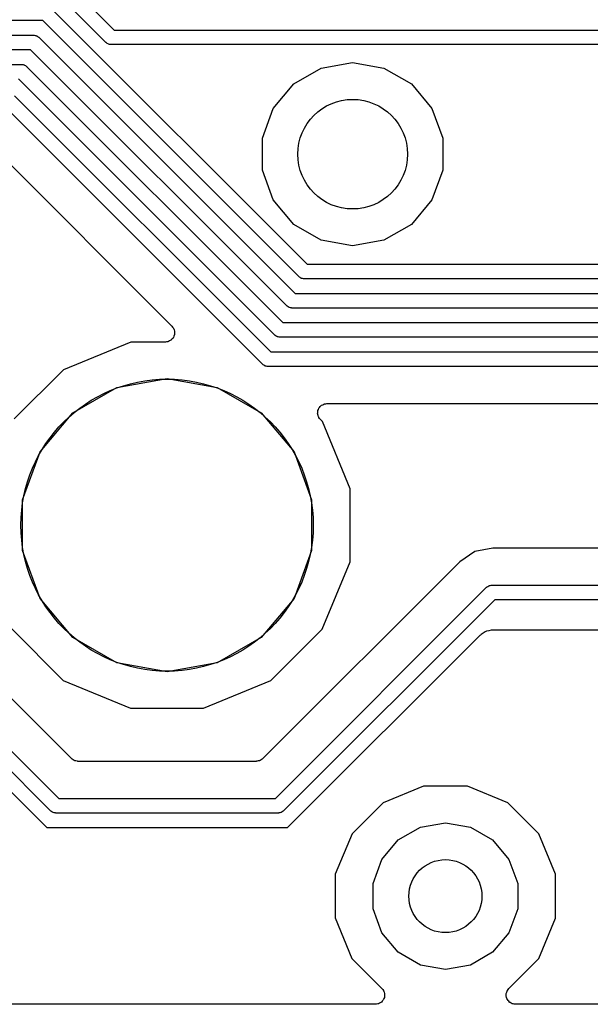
# Model space of a CAD drawing. Extents: x 88 to 361, y -189 to -115.
# Tile 12 of 36: x 169.43 to 177.24, y -187.54 to -174.05. Entities that reach past the tile are written whole.
import ezdxf

# ---------------------------------------------------------------- set-up
doc = ezdxf.new("R2010")
doc.units = 0
doc.header["$MEASUREMENT"] = 0
doc.layers.add('BLACK', color=7, linetype='CONTINUOUS')

msp = doc.modelspace()

# ---------------------------------------------------------------- linework, layer by layer
at = {"layer": 'Black'}
for p, q in [((170.024, -173.494), (170.725, -174.195)), ((170.613, -174.365), (169.912, -173.665)), ((169.859, -173.894), (173.366, -177.402)), ((169.747, -174.065), (164.171, -174.065)), ((173.254, -177.572), (169.747, -174.065)), ((164.295, -174.265), (169.622, -174.265)), ((169.622, -174.265), (169.627, -174.265)), ((169.627, -174.265), (169.631, -174.265)), ((169.631, -174.265), (169.644, -174.268)), ((169.644, -174.268), (169.657, -174.271)), ((169.657, -174.271), (169.66, -174.273)), ((169.66, -174.273), (169.665, -174.274)), ((169.665, -174.274), (169.675, -174.282)), ((169.675, -174.282), (169.687, -174.288)), ((169.687, -174.288), (169.689, -174.291)), ((169.689, -174.291), (169.693, -174.294)), ((169.693, -174.294), (173.201, -177.802)), ((170.725, -174.195), (181.06, -174.195)), ((170.617, -174.368), (170.613, -174.365)), ((170.62, -174.371), (170.617, -174.368)), ((170.631, -174.378), (170.62, -174.371)), ((170.642, -174.385), (170.631, -174.378)), ((170.646, -174.387), (170.642, -174.385)), ((170.65, -174.389), (170.646, -174.387)), ((170.662, -174.391), (170.65, -174.389)), ((170.675, -174.394), (170.662, -174.391)), ((170.679, -174.394), (170.675, -174.394)), ((170.684, -174.395), (170.679, -174.394)), ((181.018, -174.395), (170.684, -174.395)), ((169.581, -174.465), (164.337, -174.465)), ((173.089, -177.972), (169.581, -174.465)), ((164.461, -174.665), (169.457, -174.665)), ((169.457, -174.665), (169.461, -174.666)), ((169.461, -174.666), (169.465, -174.665)), ((169.465, -174.665), (169.478, -174.669)), ((169.478, -174.669), (169.491, -174.671)), ((169.491, -174.671), (169.495, -174.673)), ((169.495, -174.673), (169.499, -174.674)), ((169.499, -174.674), (169.51, -174.682)), ((169.51, -174.682), (169.521, -174.688)), ((169.521, -174.688), (169.524, -174.692)), ((169.524, -174.692), (169.527, -174.694)), ((169.527, -174.694), (173.035, -178.202)), ((173.184, -174.934), (173.561, -174.716)), ((173.561, -174.716), (173.99, -174.641)), ((173.99, -174.641), (174.419, -174.716)), ((174.419, -174.716), (174.796, -174.934)), ((172.923, -178.372), (169.415, -174.865)), ((172.904, -175.268), (173.184, -174.934)), ((174.796, -174.934), (175.076, -175.268)), ((169.362, -175.094), (172.869, -178.602)), ((172.757, -178.772), (169.25, -175.265)), ((172.755, -175.677), (172.904, -175.268)), ((175.076, -175.268), (175.225, -175.677)), ((169.076, -175.81), (171.517, -178.25)), ((172.755, -176.113), (172.755, -175.677)), ((175.225, -175.677), (175.225, -176.113)), ((172.904, -176.522), (172.755, -176.113)), ((175.225, -176.113), (175.076, -176.522)), ((173.184, -176.856), (172.904, -176.522)), ((175.076, -176.522), (174.796, -176.856)), ((173.561, -177.074), (173.184, -176.856)), ((174.796, -176.856), (174.419, -177.074)), ((173.99, -177.149), (173.561, -177.074)), ((174.419, -177.074), (173.99, -177.149)), ((173.366, -177.402), (178.082, -177.402)), ((173.258, -177.575), (173.254, -177.572)), ((173.261, -177.578), (173.258, -177.575)), ((173.272, -177.585), (173.261, -177.578)), ((173.283, -177.592), (173.272, -177.585)), ((173.287, -177.593), (173.283, -177.592)), ((173.291, -177.596), (173.287, -177.593)), ((173.304, -177.598), (173.291, -177.596)), ((173.316, -177.601), (173.304, -177.598)), ((173.321, -177.601), (173.316, -177.601)), ((173.325, -177.602), (173.321, -177.601)), ((178.044, -177.602), (173.325, -177.602)), ((173.201, -177.802), (177.916, -177.802)), ((173.092, -177.975), (173.089, -177.972)), ((173.095, -177.978), (173.092, -177.975)), ((173.106, -177.985), (173.095, -177.978)), ((173.117, -177.992), (173.106, -177.985)), ((173.121, -177.993), (173.117, -177.992)), ((173.125, -177.996), (173.121, -177.993)), ((173.138, -177.998), (173.125, -177.996)), ((173.151, -178.001), (173.138, -177.998)), ((173.155, -178.001), (173.151, -178.001)), ((173.159, -178.002), (173.155, -178.001)), ((177.878, -178.002), (173.159, -178.002)), ((173.035, -178.202), (177.75, -178.202)), ((171.517, -178.25), (171.526, -178.264)), ((171.526, -178.264), (171.537, -178.277)), ((171.537, -178.277), (171.539, -178.282)), ((171.539, -178.282), (171.542, -178.286)), ((171.542, -178.286), (171.546, -178.302)), ((171.549, -178.373), (171.542, -178.388)), ((171.546, -178.302), (171.552, -178.318)), ((171.55, -178.367), (171.549, -178.373)), ((171.552, -178.362), (171.55, -178.367)), ((171.552, -178.318), (171.552, -178.324)), ((171.552, -178.324), (171.553, -178.329)), ((171.553, -178.329), (171.552, -178.345)), ((171.552, -178.345), (171.552, -178.362)), ((172.927, -178.375), (172.923, -178.372)), ((170.953, -178.467), (170.031, -178.848)), ((171.427, -178.467), (170.953, -178.467)), ((171.443, -178.464), (171.427, -178.467)), ((171.46, -178.463), (171.443, -178.464)), ((171.465, -178.46), (171.46, -178.463)), ((171.47, -178.459), (171.465, -178.46)), ((171.485, -178.451), (171.47, -178.459)), ((171.5, -178.444), (171.485, -178.451)), ((171.504, -178.44), (171.5, -178.444)), ((171.508, -178.437), (171.504, -178.44)), ((171.519, -178.425), (171.508, -178.437)), ((171.531, -178.413), (171.519, -178.425)), ((171.533, -178.408), (171.531, -178.413)), ((171.537, -178.404), (171.533, -178.408)), ((171.542, -178.388), (171.537, -178.404)), ((172.929, -178.378), (172.927, -178.375)), ((172.941, -178.385), (172.929, -178.378)), ((172.951, -178.392), (172.941, -178.385)), ((172.956, -178.393), (172.951, -178.392)), ((172.959, -178.396), (172.956, -178.393)), ((172.972, -178.398), (172.959, -178.396)), ((172.985, -178.401), (172.972, -178.398)), ((172.989, -178.401), (172.985, -178.401)), ((172.994, -178.402), (172.989, -178.401)), ((177.713, -178.402), (172.994, -178.402)), ((172.869, -178.602), (177.585, -178.602)), ((172.761, -178.775), (172.757, -178.772)), ((172.764, -178.778), (172.761, -178.775)), ((170.031, -178.848), (169.357, -179.521)), ((172.775, -178.785), (172.764, -178.778)), ((172.786, -178.792), (172.775, -178.785)), ((172.79, -178.794), (172.786, -178.792)), ((172.794, -178.796), (172.79, -178.794)), ((172.807, -178.798), (172.794, -178.796)), ((172.819, -178.801), (172.807, -178.798)), ((172.824, -178.801), (172.819, -178.801)), ((172.828, -178.802), (172.824, -178.801)), ((177.547, -178.802), (172.828, -178.802)), ((170.763, -179.088), (171.45, -178.967)), ((171.45, -178.967), (172.137, -179.088)), ((170.16, -179.437), (170.763, -179.088)), ((172.137, -179.088), (172.74, -179.437)), ((173.58, -179.326), (173.594, -179.317)), ((173.594, -179.317), (173.6, -179.316)), ((173.6, -179.316), (173.605, -179.314)), ((173.605, -179.314), (173.621, -179.313)), ((173.621, -179.313), (173.638, -179.31)), ((173.638, -179.31), (177.508, -179.31)), ((169.711, -179.971), (170.16, -179.437)), ((172.74, -179.437), (173.189, -179.971)), ((173.511, -179.448), (173.513, -179.431)), ((173.513, -179.453), (173.511, -179.448)), ((173.513, -179.415), (173.514, -179.409)), ((173.513, -179.431), (173.513, -179.415)), ((173.514, -179.409), (173.515, -179.404)), ((173.515, -179.404), (173.522, -179.389)), ((173.522, -179.389), (173.528, -179.373)), ((173.528, -179.373), (173.531, -179.369)), ((173.531, -179.369), (173.534, -179.364)), ((173.534, -179.364), (173.545, -179.352)), ((173.545, -179.352), (173.556, -179.339)), ((173.556, -179.339), (173.561, -179.337)), ((173.561, -179.337), (173.565, -179.333)), ((173.565, -179.333), (173.58, -179.326)), ((173.513, -179.459), (173.513, -179.453)), ((173.518, -179.474), (173.513, -179.459)), ((173.522, -179.49), (173.518, -179.474)), ((173.526, -179.495), (173.522, -179.49)), ((173.528, -179.5), (173.526, -179.495)), ((173.538, -179.513), (173.528, -179.5)), ((173.548, -179.526), (173.538, -179.513)), ((173.577, -179.556), (173.548, -179.526)), ((173.958, -180.478), (173.577, -179.556)), ((169.473, -180.626), (169.711, -179.971)), ((173.189, -179.971), (173.427, -180.626)), ((173.958, -181.476), (173.958, -180.478)), ((169.473, -181.324), (169.473, -180.626)), ((173.427, -180.626), (173.427, -181.324)), ((169.711, -181.979), (169.473, -181.324)), ((173.427, -181.324), (173.189, -181.979)), ((175.663, -181.336), (175.456, -181.475)), ((175.908, -181.288), (175.663, -181.336)), ((177.96, -181.288), (175.908, -181.288)), ((175.456, -181.475), (172.759, -184.172)), ((173.575, -182.398), (173.958, -181.476)), ((172.933, -184.717), (175.824, -181.825)), ((175.824, -181.825), (175.828, -181.823)), ((175.828, -181.823), (175.831, -181.819)), ((175.831, -181.819), (175.842, -181.813)), ((175.842, -181.813), (175.853, -181.805)), ((175.853, -181.805), (175.857, -181.804)), ((175.857, -181.804), (175.861, -181.802)), ((175.861, -181.802), (175.874, -181.8)), ((175.874, -181.8), (175.886, -181.796)), ((175.886, -181.796), (175.891, -181.797)), ((175.891, -181.797), (175.895, -181.796)), ((175.895, -181.796), (178.305, -181.796)), ((170.16, -182.513), (169.711, -181.979)), ((173.189, -181.979), (172.74, -182.513)), ((175.936, -181.996), (173.045, -184.887)), ((178.305, -181.996), (175.936, -181.996)), ((169.323, -182.394), (170.027, -183.1)), ((172.869, -183.102), (173.575, -182.398)), ((175.825, -182.423), (175.857, -182.417)), ((175.857, -182.417), (175.889, -182.409)), ((175.889, -182.409), (175.9, -182.41)), ((175.9, -182.41), (175.911, -182.408)), ((175.911, -182.408), (177.494, -182.408)), ((170.763, -182.862), (170.16, -182.513)), ((172.74, -182.513), (172.137, -182.862)), ((173.098, -185.117), (175.734, -182.481)), ((175.734, -182.481), (175.743, -182.475)), ((175.743, -182.475), (175.75, -182.466)), ((175.75, -182.466), (175.778, -182.45)), ((175.778, -182.45), (175.805, -182.431)), ((175.805, -182.431), (175.816, -182.428)), ((175.816, -182.428), (175.825, -182.423)), ((170.141, -184.172), (168.841, -182.872)), ((171.45, -182.983), (170.763, -182.862)), ((172.137, -182.862), (171.45, -182.983)), ((168.473, -183.222), (169.967, -184.717)), ((170.027, -183.1), (170.949, -183.483)), ((171.947, -183.483), (172.869, -183.102)), ((169.855, -184.887), (168.361, -183.393)), ((170.949, -183.483), (171.947, -183.483)), ((168.817, -184.132), (169.802, -185.117)), ((170.145, -184.175), (170.141, -184.172)), ((170.149, -184.179), (170.145, -184.175)), ((170.163, -184.187), (170.149, -184.179)), ((170.177, -184.197), (170.163, -184.187)), ((170.182, -184.198), (170.177, -184.197)), ((170.187, -184.201), (170.182, -184.198)), ((170.203, -184.204), (170.187, -184.201)), ((170.219, -184.208), (170.203, -184.204)), ((170.225, -184.208), (170.219, -184.208)), ((170.23, -184.209), (170.225, -184.208)), ((172.67, -184.209), (170.23, -184.209)), ((172.675, -184.208), (172.67, -184.209)), ((172.681, -184.208), (172.675, -184.208)), ((172.697, -184.204), (172.681, -184.208)), ((172.713, -184.201), (172.697, -184.204)), ((172.718, -184.198), (172.713, -184.201)), ((172.723, -184.197), (172.718, -184.198)), ((172.737, -184.187), (172.723, -184.197)), ((172.751, -184.179), (172.737, -184.187)), ((172.755, -184.175), (172.751, -184.179)), ((172.759, -184.172), (172.755, -184.175)), ((174.961, -184.547), (174.407, -184.776)), ((175.561, -184.547), (174.961, -184.547)), ((176.115, -184.777), (175.561, -184.547)), ((169.967, -184.717), (172.933, -184.717)), ((174.407, -184.776), (173.982, -185.2)), ((176.539, -185.202), (176.115, -184.777)), ((169.859, -184.89), (169.855, -184.887)), ((169.862, -184.893), (169.859, -184.89)), ((169.873, -184.9), (169.862, -184.893)), ((169.884, -184.907), (169.873, -184.9)), ((169.888, -184.909), (169.884, -184.907)), ((169.892, -184.911), (169.888, -184.909)), ((169.905, -184.913), (169.892, -184.911)), ((169.917, -184.916), (169.905, -184.913)), ((169.922, -184.916), (169.917, -184.916)), ((169.926, -184.917), (169.922, -184.916)), ((172.974, -184.917), (169.926, -184.917)), ((172.978, -184.916), (172.974, -184.917)), ((172.983, -184.916), (172.978, -184.916)), ((172.995, -184.913), (172.983, -184.916)), ((173.008, -184.911), (172.995, -184.913)), ((173.012, -184.909), (173.008, -184.911)), ((173.016, -184.907), (173.012, -184.909)), ((173.027, -184.9), (173.016, -184.907)), ((173.038, -184.893), (173.027, -184.9)), ((173.041, -184.89), (173.038, -184.893)), ((173.045, -184.887), (173.041, -184.89)), ((174.615, -185.286), (174.917, -185.112)), ((174.917, -185.112), (175.26, -185.051)), ((175.26, -185.051), (175.603, -185.112)), ((175.603, -185.112), (175.905, -185.286)), ((169.802, -185.117), (173.098, -185.117)), ((173.982, -185.2), (173.752, -185.754)), ((176.768, -185.756), (176.539, -185.202)), ((174.391, -185.553), (174.615, -185.286)), ((175.905, -185.286), (176.129, -185.553)), ((174.271, -185.881), (174.391, -185.553)), ((176.129, -185.553), (176.249, -185.881)), ((173.752, -185.754), (173.752, -186.354)), ((176.768, -186.356), (176.768, -185.756)), ((174.271, -186.229), (174.271, -185.881)), ((176.249, -185.881), (176.249, -186.229)), ((174.391, -186.557), (174.271, -186.229)), ((176.249, -186.229), (176.129, -186.557)), ((173.752, -186.354), (173.981, -186.908)), ((176.538, -186.91), (176.768, -186.356)), ((174.615, -186.824), (174.391, -186.557)), ((176.129, -186.557), (175.905, -186.824)), ((174.917, -186.998), (174.615, -186.824)), ((175.905, -186.824), (175.603, -186.998)), ((173.981, -186.908), (174.391, -187.319)), ((175.26, -187.059), (174.917, -186.998)), ((175.603, -186.998), (175.26, -187.059)), ((176.128, -187.319), (176.538, -186.91)), ((174.391, -187.319), (174.401, -187.333)), ((174.401, -187.333), (174.411, -187.345)), ((174.411, -187.345), (174.413, -187.351)), ((174.413, -187.351), (174.416, -187.355)), ((174.416, -187.355), (174.421, -187.371)), ((174.421, -187.371), (174.426, -187.387)), ((174.426, -187.387), (174.426, -187.392)), ((174.426, -187.392), (174.428, -187.398)), ((174.428, -187.398), (174.426, -187.414)), ((176.092, -187.398), (176.093, -187.392)), ((176.093, -187.414), (176.092, -187.398)), ((176.093, -187.387), (176.099, -187.371)), ((176.093, -187.392), (176.093, -187.387)), ((176.099, -187.371), (176.103, -187.355)), ((176.103, -187.355), (176.106, -187.35)), ((176.106, -187.35), (176.108, -187.345)), ((176.108, -187.345), (176.119, -187.332)), ((176.119, -187.332), (176.128, -187.319)), ((174.301, -187.536), (168.598, -187.536)), ((174.317, -187.533), (174.301, -187.536)), ((174.334, -187.531), (174.317, -187.533)), ((174.339, -187.529), (174.334, -187.531)), ((174.345, -187.528), (174.339, -187.529)), ((174.359, -187.52), (174.345, -187.528)), ((174.374, -187.513), (174.359, -187.52)), ((174.378, -187.509), (174.374, -187.513)), ((174.383, -187.506), (174.378, -187.509)), ((174.393, -187.493), (174.383, -187.506)), ((174.405, -187.482), (174.393, -187.493)), ((174.408, -187.477), (174.405, -187.482)), ((174.411, -187.472), (174.408, -187.477)), ((174.417, -187.457), (174.411, -187.472)), ((174.424, -187.442), (174.417, -187.457)), ((174.426, -187.431), (174.424, -187.436)), ((174.424, -187.436), (174.424, -187.442)), ((174.426, -187.414), (174.426, -187.431)), ((176.093, -187.431), (176.093, -187.414)), ((176.095, -187.436), (176.093, -187.431)), ((176.095, -187.442), (176.095, -187.436)), ((176.102, -187.457), (176.095, -187.442)), ((176.108, -187.472), (176.102, -187.457)), ((176.112, -187.476), (176.108, -187.472)), ((176.114, -187.482), (176.112, -187.476)), ((176.126, -187.493), (176.114, -187.482)), ((176.137, -187.506), (176.126, -187.493)), ((176.141, -187.509), (176.137, -187.506)), ((176.145, -187.513), (176.141, -187.509)), ((176.16, -187.52), (176.145, -187.513)), ((176.175, -187.528), (176.16, -187.52)), ((176.18, -187.529), (176.175, -187.528)), ((176.185, -187.531), (176.18, -187.529)), ((176.202, -187.533), (176.185, -187.531)), ((176.218, -187.536), (176.202, -187.533)), ((177.84, -187.536), (176.218, -187.536))]:
    msp.add_line(p, q, dxfattribs=at)
for centre, radius in [((173.99, -175.895), 0.7506), ((171.45, -180.975), 2), ((175.26, -186.055), 0.5)]:
    msp.add_circle(centre, radius, dxfattribs=at)

doc.saveas('drawing.dxf')
